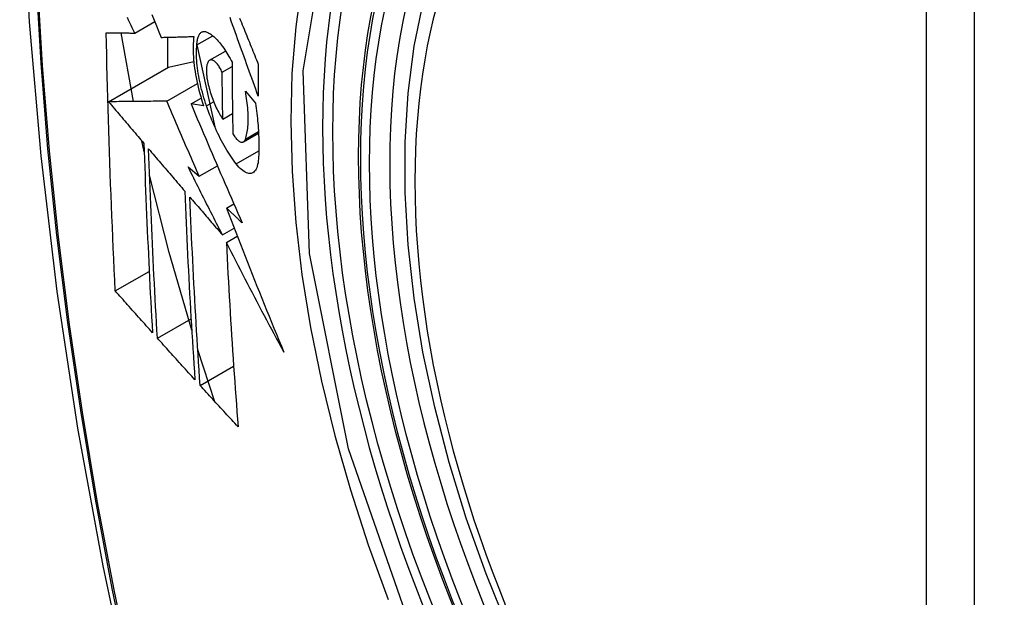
# Model space of a CAD drawing. Header units: inches. Extents: x 25 to 627, y 68 to 290.
# Tile 185 of 250: x 571.942 to 572.282, y 259.94 to 260.139. Entities that reach past the tile are written whole.
import ezdxf

# ---------------------------------------------------------------- set-up
doc = ezdxf.new("R2010")
doc.units = ezdxf.units.IN
doc.header["$MEASUREMENT"] = 0
doc.layers.add('Visible Edges(ANSI)', color=7, linetype='Continuous', lineweight=25)
doc.layers.add('Visible Tangent Edges(ANSI)', color=7, linetype='Continuous', lineweight=25)

msp = doc.modelspace()

# ---------------------------------------------------------------- linework, layer by layer
at = {"layer": 'Visible Edges(ANSI)'}
for p, q in [((571.98174, 260.13466), (571.98865, 260.13866)), ((571.98132, 260.111), (571.977, 260.13471)), ((571.99307, 260.13322), (571.99307, 260.12269)), ((572.00322, 260.1306), (572.00867, 260.13375)), ((572.00322, 260.13058), (572.00938, 260.1023)), ((572.00763, 260.12524), (572.01316, 260.12843)), ((571.97268, 260.11092), (571.99343, 260.1229)), ((571.99343, 260.1229), (572.00213, 260.12478)), ((572.01195, 260.12115), (572.01537, 260.12312)), ((571.9928, 260.11111), (572.00338, 260.11722)), ((572.0012, 260.11015), (572.00471, 260.11217)), ((572.01998, 260.11456), (572.02343, 260.11043)), ((572.00555, 260.10952), (572.0012, 260.11015)), ((572.01218, 260.10495), (572.01553, 260.10689)), ((572.01928, 260.09708), (572.02452, 260.10011)), ((571.985, 260.0936), (571.98415, 260.09743)), ((572.00018, 260.08843), (572.00404, 260.08515)), ((572.00404, 260.08515), (572.01031, 260.08877)), ((572.01343, 260.07417), (572.016, 260.07565)), ((572.01205, 260.06488), (572.0161, 260.06722)), ((572.0134, 260.06223), (572.01719, 260.06442)), ((571.97502, 260.04553), (571.98673, 260.05229)), ((571.98955, 260.02922), (572.0012, 260.03595)), ((572.00946, 260.00726), (572.00353, 260.02523)), ((572.00434, 260.01286), (572.01592, 260.01954))]:
    msp.add_line(p, q, dxfattribs=at)
at = {"layer": 'Visible Edges(ANSI)', "flags": 128}
for points in [[(571.99601, 260.56172), (571.98316, 260.52366), (571.9721, 260.48448), (571.9628, 260.44424), (571.95525, 260.40302), (571.9494, 260.36088), (571.94526, 260.31788), (571.94278, 260.27409), (571.94196, 260.22956), (571.94278, 260.18437), (571.9452, 260.13856), (571.94923, 260.0922), (571.95482, 260.04537), (571.96197, 259.99812), (571.97065, 259.95052), (571.98084, 259.90264), (571.99252, 259.85456)], [(572.11095, 259.92858), (572.10321, 259.94774), (572.09635, 259.96697), (572.09041, 259.98621), (572.08541, 260.00536), (572.08137, 260.02433), (572.07832, 260.04306), (572.07627, 260.06145), (572.07524, 260.07942), (572.07524, 260.09691), (572.07628, 260.11384), (572.07836, 260.13013), (572.08149, 260.14572), (572.08567, 260.16054), (572.09091, 260.1745), (572.09718, 260.18755), (572.10447, 260.1996), (572.11279, 260.21059), (572.12208, 260.22042), (572.13231, 260.22903), (572.14339, 260.23634)], [(571.98174, 260.13466), (571.98131, 260.13555), (571.98089, 260.13644), (571.98046, 260.13733), (571.98004, 260.13822), (571.97962, 260.13911), (571.97919, 260.14001)], [(571.98768, 260.14106), (571.98848, 260.13908), (571.98928, 260.13711), (571.99007, 260.13513), (571.99087, 260.13317)], [(572.02444, 260.11285), (572.02399, 260.11408), (572.02355, 260.11531), (572.0231, 260.11655), (572.02265, 260.11778), (572.0222, 260.11902), (572.02175, 260.12026), (572.0213, 260.12149), (572.02086, 260.12273), (572.02041, 260.12397), (572.01997, 260.12521), (572.01952, 260.12644), (572.01907, 260.12768), (572.01863, 260.12892), (572.01819, 260.13015), (572.01774, 260.13139), (572.0173, 260.13262), (572.01686, 260.13385), (572.01642, 260.13508), (572.01598, 260.13631), (572.01554, 260.13754), (572.0151, 260.13876), (572.01467, 260.13999)], [(572.01797, 260.1398), (572.01828, 260.13905), (572.01858, 260.13829), (572.01889, 260.13754), (572.0192, 260.13678), (572.0195, 260.13602), (572.01981, 260.13527), (572.02012, 260.13451), (572.02043, 260.13375), (572.02074, 260.13299), (572.02105, 260.13223), (572.02135, 260.13147), (572.02166, 260.13071), (572.02197, 260.12995), (572.02228, 260.12919), (572.02259, 260.12843), (572.0229, 260.12767), (572.02321, 260.12691), (572.02352, 260.12615), (572.02383, 260.12539), (572.02414, 260.12463), (572.02445, 260.12388)], [(571.97502, 260.04553), (571.97484, 260.04921), (571.97466, 260.05289), (571.97449, 260.05658), (571.97432, 260.06027), (571.97415, 260.06396), (571.97399, 260.06766), (571.97384, 260.07135), (571.97369, 260.07506), (571.97354, 260.07876), (571.97339, 260.08247), (571.97325, 260.08618), (571.97312, 260.0899), (571.97299, 260.09362), (571.97287, 260.09734), (571.97275, 260.10107), (571.97263, 260.1048), (571.97252, 260.10854), (571.97242, 260.11228), (571.97232, 260.11602), (571.97222, 260.11977), (571.97213, 260.12351), (571.97205, 260.12726), (571.97197, 260.13101), (571.9719, 260.13477)], [(571.9719, 260.13477), (571.97228, 260.13476), (571.97268, 260.13476), (571.97307, 260.13475), (571.97347, 260.13475), (571.97387, 260.13475), (571.97427, 260.13474), (571.97467, 260.13474), (571.97508, 260.13473), (571.97549, 260.13473), (571.9759, 260.13472), (571.97631, 260.13472), (571.97672, 260.13472), (571.97714, 260.13471), (571.97755, 260.13471), (571.97797, 260.1347), (571.97839, 260.1347), (571.97881, 260.13469), (571.97923, 260.13469), (571.97965, 260.13469), (571.98006, 260.13468), (571.98048, 260.13468), (571.9809, 260.13467), (571.98132, 260.13467), (571.98174, 260.13466)], [(571.99087, 260.13317), (571.99133, 260.13318), (571.99179, 260.13319), (571.99226, 260.1332), (571.99273, 260.13321), (571.99319, 260.13323), (571.99366, 260.13324), (571.99413, 260.13325), (571.9946, 260.13326), (571.99507, 260.13328), (571.99554, 260.13329), (571.99601, 260.1333), (571.99649, 260.13331), (571.99696, 260.13333), (571.99743, 260.13334), (571.99791, 260.13335), (571.99838, 260.13336), (571.99886, 260.13338), (571.99933, 260.13339), (571.99981, 260.1334), (572.00028, 260.13342), (572.00076, 260.13343), (572.00123, 260.13344), (572.0017, 260.13346), (572.00218, 260.13347)], [(572.00218, 260.13347), (572.00208, 260.1327), (572.002, 260.1319), (572.00194, 260.13106), (572.00191, 260.1302), (572.0019, 260.12931), (572.0019, 260.12839), (572.00194, 260.12745), (572.00199, 260.12648), (572.00206, 260.1255), (572.00216, 260.12449), (572.00228, 260.12347), (572.00241, 260.12243), (572.00257, 260.12138), (572.00275, 260.12032), (572.00295, 260.11925), (572.00317, 260.11817), (572.00341, 260.11709), (572.00366, 260.116), (572.00394, 260.11492), (572.00423, 260.11383), (572.00453, 260.11275), (572.00486, 260.11167), (572.0052, 260.11059), (572.00555, 260.10952)], [(572.00322, 260.1306), (572.00325, 260.13104), (572.00329, 260.13145), (572.00334, 260.13185), (572.0034, 260.13222), (572.00347, 260.13258), (572.00355, 260.13291), (572.00365, 260.13323), (572.00375, 260.13352), (572.00387, 260.13379), (572.004, 260.13404), (572.00413, 260.13427), (572.00428, 260.13447), (572.00443, 260.13464), (572.0046, 260.1348), (572.00477, 260.13493), (572.00495, 260.13503), (572.00514, 260.13512), (572.00533, 260.13517), (572.00553, 260.13521), (572.00574, 260.13522), (572.00596, 260.1352), (572.00617, 260.13516), (572.0064, 260.1351), (572.00663, 260.13502)], [(572.00663, 260.13502), (572.00697, 260.13486), (572.00733, 260.13468), (572.00768, 260.13447), (572.00804, 260.13423), (572.0084, 260.13397), (572.00877, 260.13368), (572.00913, 260.13336), (572.0095, 260.13302), (572.00987, 260.13266), (572.01025, 260.13227), (572.01062, 260.13185), (572.01099, 260.13142), (572.01137, 260.13096), (572.01174, 260.13047), (572.01211, 260.12997), (572.01248, 260.12945), (572.01285, 260.1289), (572.01322, 260.12834), (572.01358, 260.12775), (572.01395, 260.12715), (572.01431, 260.12652), (572.01466, 260.12588), (572.01501, 260.12522), (572.01536, 260.12455)], [(572.00654, 260.1095), (572.00623, 260.11043), (572.00593, 260.11136), (572.00564, 260.11229), (572.00536, 260.11323), (572.0051, 260.11418), (572.00486, 260.11512), (572.00462, 260.11607), (572.00441, 260.11701), (572.0042, 260.11795), (572.00402, 260.11888), (572.00385, 260.11981), (572.00369, 260.12073), (572.00356, 260.12164), (572.00344, 260.12254), (572.00333, 260.12343), (572.00325, 260.1243), (572.00318, 260.12516), (572.00313, 260.126), (572.0031, 260.12682), (572.00309, 260.12762), (572.0031, 260.12841), (572.00312, 260.12916), (572.00316, 260.1299), (572.00322, 260.1306)], [(572.00737, 260.12504), (572.00726, 260.12492), (572.00716, 260.12479), (572.00707, 260.12464), (572.00699, 260.12448), (572.0069, 260.12431), (572.00683, 260.12412), (572.00676, 260.12391), (572.0067, 260.1237), (572.00665, 260.12347), (572.0066, 260.12322), (572.00657, 260.12297), (572.00654, 260.1227), (572.00651, 260.12242), (572.0065, 260.12213), (572.00649, 260.12183), (572.00649, 260.12152), (572.00649, 260.1212), (572.00651, 260.12087), (572.00653, 260.12053), (572.00656, 260.12019), (572.0066, 260.11984), (572.00664, 260.11949), (572.0067, 260.11913), (572.00676, 260.11876)], [(572.01195, 260.12115), (572.01176, 260.12155), (572.01157, 260.12193), (572.01137, 260.1223), (572.01116, 260.12265), (572.01096, 260.12299), (572.01075, 260.1233), (572.01054, 260.1236), (572.01033, 260.12387), (572.01012, 260.12413), (572.00991, 260.12436), (572.0097, 260.12457), (572.0095, 260.12476), (572.00929, 260.12492), (572.00909, 260.12506), (572.00889, 260.12518), (572.0087, 260.12526), (572.00851, 260.12533), (572.00832, 260.12537), (572.00814, 260.12538), (572.00797, 260.12536), (572.00781, 260.12532), (572.00765, 260.12525), (572.00751, 260.12516), (572.00737, 260.12504)], [(572.01536, 260.12455), (572.01536, 260.12351), (572.01537, 260.12248), (572.01537, 260.12144), (572.01538, 260.12041), (572.01539, 260.11937), (572.01539, 260.11834), (572.0154, 260.1173), (572.01541, 260.11627), (572.01542, 260.11524), (572.01543, 260.11421), (572.01544, 260.11318), (572.01545, 260.11215), (572.01547, 260.11112), (572.01548, 260.11009), (572.0155, 260.10906), (572.01551, 260.10803), (572.01553, 260.107), (572.01554, 260.10597), (572.01556, 260.10494), (572.01558, 260.10392), (572.0156, 260.10289), (572.01562, 260.10187), (572.01564, 260.10084), (572.01566, 260.09982)], [(572.02445, 260.12388), (572.02445, 260.12342), (572.02445, 260.12295), (572.02444, 260.12249), (572.02444, 260.12203), (572.02444, 260.12157), (572.02444, 260.12111), (572.02444, 260.12065), (572.02444, 260.12019), (572.02444, 260.11973), (572.02443, 260.11927), (572.02443, 260.11881), (572.02443, 260.11835), (572.02443, 260.11789), (572.02443, 260.11744), (572.02443, 260.11698), (572.02443, 260.11652), (572.02443, 260.11606), (572.02443, 260.1156), (572.02444, 260.11514), (572.02444, 260.11468), (572.02444, 260.11422), (572.02444, 260.11377), (572.02444, 260.11331), (572.02444, 260.11285)], [(572.01218, 260.10495), (572.01216, 260.10562), (572.01215, 260.1063), (572.01214, 260.10697), (572.01213, 260.10764), (572.01212, 260.10832), (572.0121, 260.10899), (572.01209, 260.10967), (572.01208, 260.11034), (572.01207, 260.11102), (572.01206, 260.11169), (572.01205, 260.11236), (572.01204, 260.11304), (572.01203, 260.11371), (572.01203, 260.11439), (572.01202, 260.11506), (572.01201, 260.11574), (572.012, 260.11642), (572.01199, 260.11709), (572.01199, 260.11777), (572.01198, 260.11844), (572.01197, 260.11912), (572.01197, 260.1198), (572.01196, 260.12047), (572.01195, 260.12115)], [(572.00676, 260.11876), (572.00687, 260.11813), (572.007, 260.11749), (572.00714, 260.11685), (572.00729, 260.11621), (572.00746, 260.11556), (572.00764, 260.11492), (572.00782, 260.11427), (572.00802, 260.11364), (572.00823, 260.113), (572.00845, 260.11238), (572.00868, 260.11176), (572.00891, 260.11115), (572.00916, 260.11055), (572.00941, 260.10997), (572.00966, 260.10939), (572.00993, 260.10883), (572.0102, 260.10828), (572.01047, 260.10775), (572.01075, 260.10724), (572.01103, 260.10675), (572.01131, 260.10627), (572.0116, 260.10581), (572.01189, 260.10537), (572.01218, 260.10495)], [(572.01997, 260.09802), (572.02013, 260.09847), (572.02027, 260.09895), (572.0204, 260.09945), (572.02052, 260.09997), (572.02062, 260.10052), (572.02071, 260.1011), (572.02079, 260.1017), (572.02085, 260.10232), (572.0209, 260.10296), (572.02093, 260.10362), (572.02096, 260.1043), (572.02096, 260.10501), (572.02096, 260.10573), (572.02094, 260.10647), (572.0209, 260.10722), (572.02085, 260.10799), (572.02079, 260.10878), (572.02071, 260.10957), (572.02062, 260.11038), (572.02052, 260.1112), (572.02041, 260.11203), (572.02028, 260.11286), (572.02013, 260.11371), (572.01998, 260.11456)], [(571.9928, 260.11111), (571.99202, 260.11111), (571.99123, 260.1111), (571.99044, 260.11109), (571.98965, 260.11108), (571.98885, 260.11108), (571.98805, 260.11107), (571.98724, 260.11106), (571.98643, 260.11105), (571.98561, 260.11104), (571.98479, 260.11104), (571.98396, 260.11103), (571.98313, 260.11102), (571.98229, 260.11101), (571.98144, 260.11101), (571.98059, 260.111), (571.97974, 260.11099), (571.97888, 260.11098), (571.97801, 260.11097), (571.97714, 260.11097), (571.97626, 260.11096), (571.97537, 260.11095), (571.97448, 260.11094), (571.97359, 260.11093), (571.97268, 260.11092)], [(571.97268, 260.11092), (571.97319, 260.11032), (571.9737, 260.10973), (571.9742, 260.10913), (571.97471, 260.10853), (571.97522, 260.10793), (571.97573, 260.10733), (571.97624, 260.10673), (571.97675, 260.10614), (571.97726, 260.10554), (571.97777, 260.10494), (571.97828, 260.10434), (571.97879, 260.10374), (571.9793, 260.10314), (571.9798, 260.10254), (571.98031, 260.10194), (571.98082, 260.10134), (571.98133, 260.10074), (571.98184, 260.10014), (571.98235, 260.09954), (571.98286, 260.09895), (571.98337, 260.09835), (571.98388, 260.09775), (571.98439, 260.09715), (571.9849, 260.09655)], [(572.00404, 260.08515), (572.00357, 260.08623), (572.0031, 260.08731), (572.00262, 260.08839), (572.00215, 260.08947), (572.00168, 260.09055), (572.00121, 260.09164), (572.00073, 260.09272), (572.00026, 260.0938), (571.99979, 260.09489), (571.99932, 260.09597), (571.99885, 260.09705), (571.99838, 260.09813), (571.99792, 260.09922), (571.99745, 260.1003), (571.99698, 260.10138), (571.99651, 260.10246), (571.99605, 260.10355), (571.99558, 260.10463), (571.99512, 260.10571), (571.99465, 260.10679), (571.99419, 260.10787), (571.99372, 260.10895), (571.99326, 260.11003), (571.9928, 260.11111)], [(572.0012, 260.11015), (572.00192, 260.10845), (572.00264, 260.10675), (572.00336, 260.10504), (572.00408, 260.10333), (572.00481, 260.10162), (572.00554, 260.09991), (572.00627, 260.0982), (572.007, 260.09649), (572.00773, 260.09477), (572.00847, 260.09305), (572.00921, 260.09134), (572.00994, 260.08962), (572.01068, 260.0879), (572.01143, 260.08618), (572.01217, 260.08446), (572.01291, 260.08274), (572.01366, 260.08102), (572.01441, 260.07931), (572.01515, 260.07759), (572.0159, 260.07587), (572.01665, 260.07416), (572.01741, 260.07245), (572.01816, 260.07074), (572.01891, 260.06903)], [(572.01681, 260.08946), (572.01635, 260.09008), (572.01588, 260.09071), (572.01541, 260.09138), (572.01494, 260.09206), (572.01448, 260.09276), (572.01402, 260.09349), (572.01356, 260.09424), (572.0131, 260.095), (572.01265, 260.09579), (572.0122, 260.09659), (572.01175, 260.09742), (572.01131, 260.09826), (572.01088, 260.09912), (572.01044, 260.1), (572.01002, 260.10089), (572.0096, 260.1018), (572.00919, 260.10272), (572.00879, 260.10366), (572.00839, 260.1046), (572.008, 260.10556), (572.00762, 260.10653), (572.00725, 260.10751), (572.00689, 260.1085), (572.00654, 260.1095)], [(572.02343, 260.11043), (572.02356, 260.10954), (572.02368, 260.10866), (572.0238, 260.10778), (572.02391, 260.10691), (572.02401, 260.10605), (572.02411, 260.10519), (572.02419, 260.10434), (572.02427, 260.1035), (572.02434, 260.10266), (572.02441, 260.10183), (572.02447, 260.10101), (572.02451, 260.1002), (572.02456, 260.0994), (572.02459, 260.0986), (572.02462, 260.09782), (572.02463, 260.09705), (572.02465, 260.09628), (572.02465, 260.09553), (572.02464, 260.09479), (572.02463, 260.09406), (572.02461, 260.09334), (572.02458, 260.09263), (572.02455, 260.09193), (572.0245, 260.09125)], [(572.01566, 260.09982), (572.01587, 260.09947), (572.01609, 260.09914), (572.0163, 260.09884), (572.01652, 260.09855), (572.01673, 260.09828), (572.01695, 260.09804), (572.01716, 260.09782), (572.01737, 260.09762), (572.01758, 260.09745), (572.01779, 260.0973), (572.01799, 260.09718), (572.01819, 260.09708), (572.01838, 260.09701), (572.01857, 260.09697), (572.01875, 260.09695), (572.01892, 260.09696), (572.01908, 260.09699), (572.01924, 260.09706), (572.01939, 260.09715), (572.01953, 260.09727), (572.01966, 260.09742), (572.01977, 260.09759), (572.01988, 260.09779), (572.01997, 260.09802)], [(571.9849, 260.09655), (571.98499, 260.0938), (571.98509, 260.09104), (571.98518, 260.08829), (571.98528, 260.08555), (571.98539, 260.0828), (571.98549, 260.08006), (571.9856, 260.07732), (571.98571, 260.07459), (571.98583, 260.07185), (571.98595, 260.06912), (571.98607, 260.06639), (571.98619, 260.06366), (571.98632, 260.06094), (571.98644, 260.05822), (571.98658, 260.0555), (571.98671, 260.05278), (571.98684, 260.05006), (571.98698, 260.04735), (571.98712, 260.04464), (571.98727, 260.04193), (571.98741, 260.03922), (571.98756, 260.03651), (571.98771, 260.03381), (571.98786, 260.0311)], [(571.98955, 260.02922), (571.98939, 260.03193), (571.98924, 260.03464), (571.98909, 260.03736), (571.98894, 260.04007), (571.9888, 260.04279), (571.98865, 260.0455), (571.98851, 260.04822), (571.98837, 260.05094), (571.98824, 260.05366), (571.9881, 260.05638), (571.98797, 260.0591), (571.98784, 260.06182), (571.98772, 260.06455), (571.9876, 260.06727), (571.98748, 260.07), (571.98736, 260.07273), (571.98725, 260.07546), (571.98714, 260.07819), (571.98703, 260.08093), (571.98692, 260.08366), (571.98682, 260.0864), (571.98672, 260.08915), (571.98663, 260.09189), (571.98654, 260.09464)], [(571.98654, 260.09464), (571.98705, 260.09403), (571.98757, 260.09342), (571.98809, 260.09281), (571.98861, 260.0922), (571.98913, 260.09159), (571.98965, 260.09098), (571.99017, 260.09038), (571.99069, 260.08977), (571.99121, 260.08916), (571.99173, 260.08855), (571.99225, 260.08794), (571.99278, 260.08733), (571.9933, 260.08672), (571.99382, 260.08611), (571.99434, 260.0855), (571.99486, 260.08489), (571.99538, 260.08428), (571.99591, 260.08367), (571.99643, 260.08306), (571.99695, 260.08245), (571.99747, 260.08184), (571.99799, 260.08123), (571.99851, 260.08062), (571.99904, 260.08001)], [(572.01205, 260.06488), (572.01155, 260.06586), (572.01105, 260.06684), (572.01055, 260.06782), (572.01005, 260.0688), (572.00956, 260.06978), (572.00906, 260.07076), (572.00856, 260.07174), (572.00806, 260.07273), (572.00757, 260.07371), (572.00707, 260.07469), (572.00657, 260.07567), (572.00608, 260.07666), (572.00558, 260.07764), (572.00509, 260.07862), (572.0046, 260.0796), (572.0041, 260.08058), (572.00361, 260.08157), (572.00312, 260.08255), (572.00263, 260.08353), (572.00214, 260.08451), (572.00165, 260.08549), (572.00116, 260.08647), (572.00067, 260.08745), (572.00018, 260.08843)], [(572.0245, 260.09125), (572.02444, 260.09052), (572.02434, 260.08984), (572.02421, 260.08921), (572.02406, 260.08864), (572.02388, 260.08812), (572.02367, 260.08766), (572.02343, 260.08725), (572.02318, 260.08691), (572.02289, 260.08663), (572.02259, 260.08641), (572.02226, 260.08625), (572.02192, 260.08615), (572.02156, 260.08611), (572.02118, 260.08613), (572.02079, 260.08621), (572.02038, 260.08635), (572.01996, 260.08655), (572.01953, 260.0868), (572.01909, 260.08711), (572.01865, 260.08748), (572.0182, 260.0879), (572.01774, 260.08837), (572.01728, 260.08889), (572.01681, 260.08946)], [(572.00144, 260.03193), (571.99364, 260.05879), (571.98685, 260.08553)], [(571.99904, 260.08001), (571.99914, 260.07727), (571.99926, 260.07452), (571.99937, 260.07178), (571.99949, 260.06904), (571.99961, 260.06631), (571.99974, 260.06357), (571.99987, 260.06084), (572, 260.05812), (572.00014, 260.05539), (572.00028, 260.05267), (572.00042, 260.04995), (572.00056, 260.04723), (572.00071, 260.04452), (572.00086, 260.04181), (572.00101, 260.0391), (572.00117, 260.0364), (572.00133, 260.03369), (572.00149, 260.031), (572.00166, 260.0283), (572.00182, 260.02561), (572.00199, 260.02292), (572.00216, 260.02023), (572.00234, 260.01754), (572.00251, 260.01486)], [(572.00434, 260.01286), (572.00416, 260.01555), (572.00398, 260.01825), (572.00381, 260.02094), (572.00363, 260.02364), (572.00346, 260.02634), (572.0033, 260.02904), (572.00313, 260.03174), (572.00297, 260.03444), (572.00281, 260.03714), (572.00265, 260.03985), (572.0025, 260.04256), (572.00235, 260.04527), (572.0022, 260.04798), (572.00205, 260.05069), (572.00191, 260.05341), (572.00178, 260.05612), (572.00164, 260.05885), (572.00151, 260.06157), (572.00138, 260.06429), (572.00125, 260.06702), (572.00113, 260.06975), (572.00102, 260.07249), (572.0009, 260.07522), (572.00079, 260.07796)], [(572.00079, 260.07796), (572.00126, 260.07742), (572.00173, 260.07688), (572.00219, 260.07633), (572.00266, 260.07579), (572.00313, 260.07524), (572.0036, 260.07469), (572.00407, 260.07415), (572.00453, 260.0736), (572.005, 260.07306), (572.00547, 260.07251), (572.00594, 260.07197), (572.00641, 260.07142), (572.00688, 260.07087), (572.00735, 260.07033), (572.00782, 260.06978), (572.00829, 260.06924), (572.00876, 260.06869), (572.00923, 260.06815), (572.0097, 260.0676), (572.01017, 260.06706), (572.01064, 260.06651), (572.01111, 260.06596), (572.01158, 260.06542), (572.01205, 260.06488)], [(572.01891, 260.06903), (572.01868, 260.06924), (572.01846, 260.06946), (572.01823, 260.06967), (572.018, 260.06988), (572.01777, 260.0701), (572.01754, 260.07031), (572.01731, 260.07053), (572.01709, 260.07074), (572.01686, 260.07095), (572.01663, 260.07117), (572.0164, 260.07138), (572.01617, 260.0716), (572.01594, 260.07181), (572.01572, 260.07203), (572.01549, 260.07224), (572.01526, 260.07245), (572.01503, 260.07267), (572.0148, 260.07288), (572.01458, 260.0731), (572.01435, 260.07331), (572.01412, 260.07352), (572.01389, 260.07374), (572.01366, 260.07395), (572.01343, 260.07417)], [(572.01343, 260.07417), (572.01423, 260.07209), (572.01502, 260.07002), (572.01582, 260.06794), (572.01663, 260.06586), (572.01743, 260.06379), (572.01824, 260.06171), (572.01905, 260.05963), (572.01986, 260.05756), (572.02068, 260.05548), (572.0215, 260.0534), (572.02232, 260.05133), (572.02315, 260.04925), (572.02397, 260.04717), (572.02481, 260.0451), (572.02564, 260.04302), (572.02648, 260.04095), (572.02732, 260.03887), (572.02817, 260.0368), (572.02901, 260.03473), (572.02986, 260.03265), (572.03072, 260.03058), (572.03158, 260.02851), (572.03244, 260.02644), (572.0333, 260.02437)], [(572.0333, 260.02437), (572.03245, 260.02594), (572.0316, 260.02752), (572.03076, 260.02909), (572.02991, 260.03067), (572.02907, 260.03225), (572.02822, 260.03382), (572.02738, 260.0354), (572.02655, 260.03698), (572.02571, 260.03856), (572.02487, 260.04014), (572.02404, 260.04172), (572.02321, 260.0433), (572.02238, 260.04488), (572.02155, 260.04647), (572.02073, 260.04805), (572.01991, 260.04963), (572.01909, 260.0512), (572.01827, 260.05278), (572.01745, 260.05436), (572.01664, 260.05594), (572.01582, 260.05751), (572.01501, 260.05909), (572.01421, 260.06066), (572.0134, 260.06223)], [(572.0134, 260.06223), (572.01353, 260.05955), (572.01367, 260.05686), (572.0138, 260.05418), (572.01394, 260.0515), (572.01409, 260.04882), (572.01424, 260.04615), (572.01439, 260.04347), (572.01455, 260.0408), (572.01471, 260.03814), (572.01487, 260.03547), (572.01504, 260.03281), (572.01521, 260.03015), (572.01538, 260.0275), (572.01556, 260.02485), (572.01574, 260.0222), (572.01592, 260.01956), (572.0161, 260.01692), (572.01629, 260.01429), (572.01648, 260.01166), (572.01667, 260.00904), (572.01687, 260.00642), (572.01706, 260.0038), (572.01726, 260.00119), (572.01746, 259.99859)], [(571.98786, 260.0311), (571.98732, 260.0317), (571.98679, 260.0323), (571.98625, 260.0329), (571.98571, 260.0335), (571.98518, 260.03411), (571.98464, 260.03471), (571.9841, 260.03531), (571.98357, 260.03591), (571.98303, 260.03651), (571.98249, 260.03711), (571.98196, 260.03771), (571.98142, 260.03831), (571.98089, 260.03892), (571.98035, 260.03952), (571.97982, 260.04012), (571.97928, 260.04072), (571.97875, 260.04132), (571.97822, 260.04192), (571.97768, 260.04252), (571.97715, 260.04313), (571.97661, 260.04373), (571.97608, 260.04433), (571.97555, 260.04493), (571.97502, 260.04553)], [(572.00251, 260.01486), (572.00197, 260.01546), (572.00143, 260.01606), (572.00088, 260.01666), (572.00034, 260.01725), (571.9998, 260.01785), (571.99926, 260.01845), (571.99872, 260.01905), (571.99817, 260.01964), (571.99763, 260.02024), (571.99709, 260.02084), (571.99655, 260.02144), (571.99601, 260.02204), (571.99547, 260.02264), (571.99493, 260.02324), (571.99439, 260.02383), (571.99385, 260.02443), (571.99331, 260.02503), (571.99277, 260.02563), (571.99223, 260.02623), (571.9917, 260.02683), (571.99116, 260.02743), (571.99062, 260.02802), (571.99008, 260.02862), (571.98955, 260.02922)], [(572.01746, 259.99859), (572.01691, 259.99918), (572.01636, 259.99978), (572.01581, 260.00037), (572.01526, 260.00096), (572.01471, 260.00156), (572.01416, 260.00215), (572.01361, 260.00275), (572.01307, 260.00334), (572.01252, 260.00393), (572.01197, 260.00453), (572.01142, 260.00512), (572.01088, 260.00572), (572.01033, 260.00631), (572.00978, 260.00691), (572.00924, 260.0075), (572.00869, 260.0081), (572.00815, 260.00869), (572.0076, 260.00929), (572.00706, 260.00988), (572.00651, 260.01048), (572.00597, 260.01107), (572.00543, 260.01167), (572.00488, 260.01226), (572.00434, 260.01286)]]:
    msp.add_lwpolyline(points, dxfattribs=at)
at = {"layer": 'Visible Edges(ANSI)'}
msp.add_ellipse((572.2891, 259.95905), major_axis=(-0.15994, 0.27703), ratio=0.57735, dxfattribs=at)
msp.add_ellipse((572.29258, 259.96106), major_axis=(0.15748, -0.27276), ratio=0.57735, start_param=2.363977, end_param=7.060801, dxfattribs=at)
at = {"layer": 'Visible Tangent Edges(ANSI)'}
for p, q in [((572.25534, 260.22369), (572.25534, 259.73901)), ((572.27205, 259.73901), (572.27205, 260.22369)), ((572.00654, 260.1095), (572.009, 260.11092)), ((572.01997, 260.09802), (572.02449, 260.10063)), ((572.01681, 260.08946), (572.02463, 260.09397))]:
    msp.add_line(p, q, dxfattribs=at)
at = {"layer": 'Visible Tangent Edges(ANSI)', "flags": 128}
for points in [[(571.99514, 260.51797), (571.98737, 260.49553), (571.98025, 260.47243), (571.97378, 260.44869), (571.96797, 260.42434), (571.96284, 260.3994), (571.95838, 260.37391), (571.95461, 260.34789), (571.95153, 260.32138), (571.94913, 260.29441), (571.94743, 260.26701), (571.94641, 260.23923), (571.94609, 260.21107), (571.94644, 260.18252), (571.94749, 260.15358), (571.94922, 260.12429), (571.95163, 260.09467), (571.95472, 260.06477), (571.95849, 260.03461), (571.96293, 260.00419), (571.96805, 259.97354), (571.97383, 259.94269), (571.98028, 259.91165)], [(571.98103, 259.91127), (571.97457, 259.94224), (571.96877, 259.97304), (571.96364, 260.00363), (571.95918, 260.03399), (571.95539, 260.06409), (571.95229, 260.09394), (571.94987, 260.1235), (571.94813, 260.15274), (571.94708, 260.18161), (571.94672, 260.21009), (571.94705, 260.23818), (571.94806, 260.26588), (571.94978, 260.29319), (571.95218, 260.32007), (571.95528, 260.34648), (571.95907, 260.37239), (571.96354, 260.39776), (571.96869, 260.42258), (571.97452, 260.44681), (571.98101, 260.47042), (571.98814, 260.49338), (571.99592, 260.5157)], [(572.0797, 259.92184), (572.05557, 259.99091), (572.04212, 260.0585), (572.03997, 260.12157), (572.04922, 260.177), (572.06951, 260.22246), (572.09978, 260.25566), (572.13872, 260.27513), (572.18469, 260.2801), (572.23535, 260.27033), (572.28847, 260.24628)], [(572.09439, 260.25679), (572.08536, 260.2488), (572.077, 260.23984), (572.06934, 260.22991), (572.06241, 260.21907), (572.05622, 260.20733), (572.05081, 260.19473), (572.04621, 260.18132), (572.04243, 260.16717), (572.03948, 260.15233), (572.03737, 260.13684), (572.03609, 260.12073), (572.03567, 260.10404), (572.0361, 260.08683), (572.03738, 260.06919), (572.03952, 260.05118), (572.04248, 260.03288), (572.04627, 260.01433), (572.05086, 259.9956), (572.05626, 259.97674), (572.06244, 259.95781), (572.06938, 259.93889)]]:
    msp.add_lwpolyline(points, dxfattribs=at)
at = {"layer": 'Visible Tangent Edges(ANSI)'}
for centre, major_axis, start_param, end_param in [((572.29158, 259.96048), (-0.17318, 0.29996), 5.05527, 10.652693), ((572.29153, 259.96045), (-0.15059, 0.26083), 5.66855, 8.468616)]:
    msp.add_ellipse(centre, major_axis=major_axis, ratio=0.57735, start_param=start_param, end_param=end_param, dxfattribs=at)
for centre, major_axis in [((572.29218, 259.96083), (0.17111, -0.29637)), ((572.2892, 259.95911), (-0.1627, 0.2818)), ((572.2891, 259.95905), (0.1621, -0.28076))]:
    msp.add_ellipse(centre, major_axis=major_axis, ratio=0.57735, dxfattribs=at)

doc.saveas('drawing.dxf')
